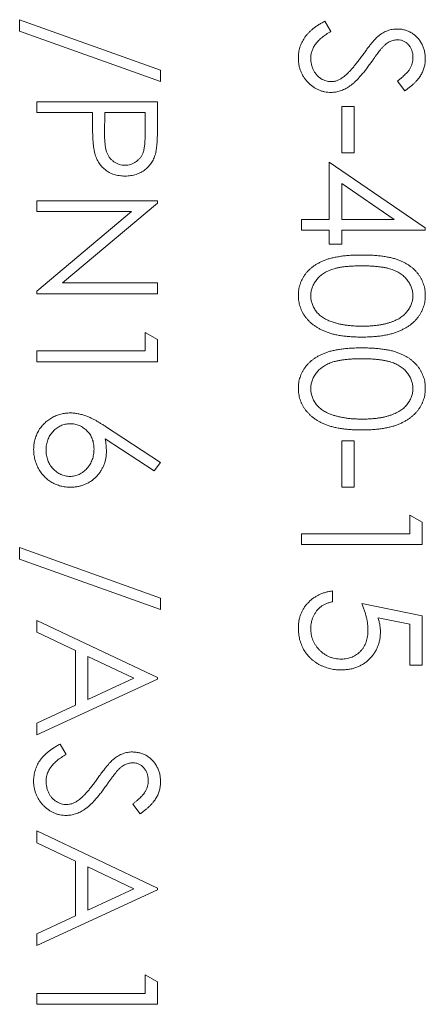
# Model space of a CAD drawing. Header units: millimetres. Extents: x 3 to 533, y -122 to 427.
# Tile 7 of 27: x 89.81 to 94.26, y 286.43 to 297.21. Entities that reach past the tile are written whole.
import ezdxf

# ---------------------------------------------------------------- set-up
doc = ezdxf.new("R2010")
doc.units = ezdxf.units.MM

msp = doc.modelspace()

# ---------------------------------------------------------------- linework, layer by layer
at = {"color": 7, "linetype": 'Continuous', "lineweight": 15}
for p, q in [((89.813, 297.088), (89.813, 297.213)), ((89.813, 297.213), (91.357, 296.66)), ((93.155, 297.196), (93.222, 297.084)), ((91.357, 296.535), (89.813, 297.088)), ((91.357, 296.66), (91.357, 296.535)), ((94.033, 296.433), (93.952, 296.54)), ((90, 296.314), (91.323, 296.314)), ((90, 296.195), (90, 296.314)), ((91.323, 296.314), (91.323, 296.055)), ((93.341, 296.263), (93.477, 296.263)), ((93.341, 295.754), (93.341, 296.263)), ((93.477, 296.263), (93.477, 295.754)), ((90.611, 296.195), (90, 296.195)), ((90.611, 296.101), (90.611, 296.195)), ((90.746, 296.195), (90.743, 295.964)), ((91.187, 296.195), (90.746, 296.195)), ((91.187, 295.953), (91.187, 296.195)), ((93.477, 295.754), (93.341, 295.754)), ((93.205, 295.653), (94.257, 294.931)), ((93.205, 295.025), (93.205, 295.653)), ((93.341, 295.419), (93.341, 295.025)), ((93.916, 295.025), (93.341, 295.419)), ((90, 295.229), (91.323, 295.229)), ((90, 295.11), (90, 295.229)), ((91.323, 295.204), (90.282, 294.33)), ((91.323, 295.229), (91.323, 295.204)), ((90, 294.238), (91.039, 295.11)), ((91.039, 295.11), (90, 295.11)), ((92.9, 295.025), (93.205, 295.025)), ((92.9, 294.906), (92.9, 295.025)), ((93.341, 295.025), (93.916, 295.025)), ((94.257, 294.931), (94.257, 294.906)), ((93.205, 294.906), (92.9, 294.906)), ((93.205, 294.754), (93.205, 294.906)), ((93.341, 294.906), (93.341, 294.754)), ((94.257, 294.906), (93.341, 294.906)), ((93.341, 294.754), (93.205, 294.754)), ((90.282, 294.33), (91.323, 294.33)), ((91.323, 294.33), (91.323, 294.211)), ((90, 294.211), (90, 294.238)), ((91.323, 294.211), (90, 294.211)), ((91.187, 293.787), (91.323, 293.709)), ((91.187, 293.584), (91.187, 293.787)), ((91.323, 293.709), (91.323, 293.465)), ((90, 293.584), (91.187, 293.584)), ((90, 293.465), (90, 293.584)), ((91.323, 293.465), (90, 293.465)), ((90.753, 292.757), (91.357, 292.362)), ((91.285, 292.271), (90.751, 292.62)), ((93.341, 292.6), (93.477, 292.6)), ((93.341, 292.091), (93.341, 292.6)), ((93.477, 292.6), (93.477, 292.091)), ((91.357, 292.362), (91.285, 292.271)), ((93.477, 292.091), (93.341, 292.091)), ((94.087, 291.786), (94.223, 291.708)), ((94.087, 291.582), (94.087, 291.786)), ((94.223, 291.708), (94.223, 291.463)), ((92.9, 291.582), (94.087, 291.582)), ((92.9, 291.463), (92.9, 291.582)), ((94.223, 291.463), (92.9, 291.463)), ((89.813, 291.304), (89.813, 291.43)), ((89.813, 291.43), (91.357, 290.876)), ((91.357, 290.751), (89.813, 291.304)), ((93.239, 290.955), (93.239, 290.836)), ((91.357, 290.876), (91.357, 290.751)), ((93.561, 290.819), (94.223, 290.683)), ((90, 290.503), (90, 290.632)), ((90, 290.632), (91.323, 290.005)), ((94.087, 290.591), (93.739, 290.662)), ((94.223, 290.683), (94.223, 290.141)), ((90.424, 290.302), (90, 290.503)), ((94.087, 290.141), (94.087, 290.591)), ((90.424, 289.702), (90.424, 290.302)), ((90.56, 290.237), (90.56, 289.764)), ((91.065, 289.998), (90.56, 290.237)), ((94.223, 290.141), (94.087, 290.141)), ((91.323, 289.988), (90, 289.377)), ((90.56, 289.764), (91.065, 289.998)), ((91.323, 290.005), (91.323, 289.988)), ((90, 289.506), (90.424, 289.702)), ((90, 289.377), (90, 289.506)), ((90.255, 289.276), (90.322, 289.164)), ((91.133, 288.512), (91.052, 288.62)), ((90, 288.196), (90, 288.326)), ((90, 288.326), (91.323, 287.698)), ((90.424, 287.995), (90, 288.196)), ((90.424, 287.395), (90.424, 287.995)), ((91.065, 287.691), (90.56, 287.931)), ((90.56, 287.931), (90.56, 287.458)), ((90.56, 287.458), (91.065, 287.691)), ((91.323, 287.698), (91.323, 287.681)), ((91.323, 287.681), (90, 287.071)), ((90, 287.2), (90.424, 287.395)), ((90, 287.071), (90, 287.2)), ((91.187, 286.748), (91.323, 286.671)), ((91.187, 286.545), (91.187, 286.748)), ((91.323, 286.671), (91.323, 286.426)), ((90, 286.545), (91.187, 286.545)), ((90, 286.426), (90, 286.545)), ((91.323, 286.426), (90, 286.426))]:
    msp.add_line(p, q, dxfattribs=at)
for points, knots in [([(92.866, 296.794), (92.866, 296.804), (92.867, 296.824), (92.87, 296.853), (92.875, 296.882), (92.882, 296.91), (92.892, 296.937), (92.903, 296.963), (92.917, 296.989), (92.932, 297.014), (92.951, 297.039), (92.972, 297.063), (92.995, 297.087), (93.022, 297.11), (93.051, 297.132), (93.083, 297.154), (93.118, 297.176), (93.143, 297.189), (93.155, 297.196)], [0, 0, 0, 0, 0.057208, 0.113696, 0.169178, 0.224159, 0.27872, 0.333794, 0.389241, 0.445822, 0.503704, 0.564294, 0.627975, 0.695038, 0.765373, 0.839611, 0.917538, 1, 1, 1, 1]), ([(93.222, 297.084), (93.205, 297.074), (93.171, 297.054), (93.126, 297.021), (93.088, 296.986), (93.057, 296.95), (93.032, 296.913), (93.015, 296.875), (93.004, 296.835), (93.002, 296.807), (93.002, 296.794)], [0, 0, 0, 0, 0.159004, 0.304646, 0.438547, 0.562322, 0.677433, 0.786897, 0.893611, 1, 1, 1, 1]), ([(93.747, 297.037), (93.754, 297.043), (93.77, 297.055), (93.794, 297.07), (93.818, 297.083), (93.843, 297.093), (93.869, 297.101), (93.895, 297.107), (93.921, 297.111), (93.939, 297.111), (93.948, 297.111)], [0, 0, 0, 0, 0.133507, 0.262559, 0.388264, 0.512667, 0.633722, 0.755394, 0.877553, 1, 1, 1, 1]), ([(93.948, 297.111), (93.962, 297.111), (93.99, 297.11), (94.03, 297.102), (94.069, 297.089), (94.105, 297.07), (94.139, 297.047), (94.169, 297.02), (94.195, 296.987), (94.217, 296.951), (94.235, 296.913), (94.248, 296.872), (94.255, 296.829), (94.256, 296.8), (94.257, 296.785)], [0, 0, 0, 0, 0.083785, 0.16578, 0.24628, 0.327461, 0.408797, 0.489715, 0.571376, 0.655523, 0.741019, 0.826547, 0.911989, 1, 1, 1, 1]), ([(93.567, 296.821), (93.577, 296.834), (93.596, 296.861), (93.624, 296.898), (93.649, 296.932), (93.673, 296.961), (93.694, 296.986), (93.713, 297.007), (93.731, 297.024), (93.742, 297.033), (93.747, 297.037)], [0, 0, 0, 0, 0.181535, 0.347082, 0.495568, 0.628357, 0.74552, 0.845831, 0.930782, 1, 1, 1, 1]), ([(93.954, 296.993), (93.947, 296.992), (93.932, 296.992), (93.911, 296.988), (93.891, 296.983), (93.87, 296.974), (93.849, 296.963), (93.827, 296.947), (93.805, 296.928), (93.79, 296.913), (93.783, 296.905)], [0, 0, 0, 0, 0.107285, 0.214746, 0.322939, 0.434116, 0.553412, 0.686073, 0.834256, 1, 1, 1, 1]), ([(94.121, 296.799), (94.121, 296.812), (94.12, 296.839), (94.11, 296.876), (94.095, 296.91), (94.074, 296.939), (94.048, 296.963), (94.019, 296.98), (93.987, 296.991), (93.965, 296.992), (93.954, 296.993)], [0, 0, 0, 0, 0.143073, 0.275903, 0.402371, 0.528414, 0.650356, 0.765895, 0.880774, 1, 1, 1, 1]), ([(93.783, 296.905), (93.78, 296.902), (93.774, 296.896), (93.764, 296.883), (93.752, 296.866), (93.736, 296.846), (93.718, 296.822), (93.698, 296.794), (93.676, 296.762), (93.659, 296.739), (93.651, 296.728)], [0, 0, 0, 0, 0.0525943, 0.124952, 0.2180939, 0.3335024, 0.4687892, 0.6249376, 0.801683, 1, 1, 1, 1]), ([(93.224, 296.416), (93.212, 296.416), (93.189, 296.417), (93.154, 296.422), (93.121, 296.431), (93.089, 296.443), (93.057, 296.458), (93.028, 296.478), (92.999, 296.5), (92.972, 296.526), (92.947, 296.554), (92.926, 296.584), (92.907, 296.615), (92.892, 296.648), (92.881, 296.682), (92.872, 296.718), (92.867, 296.755), (92.866, 296.781), (92.866, 296.794)], [0, 0, 0, 0, 0.061484, 0.121775, 0.18092, 0.240256, 0.300114, 0.361146, 0.423501, 0.488669, 0.553954, 0.617581, 0.680238, 0.742187, 0.804663, 0.868259, 0.93302, 1, 1, 1, 1]), ([(93.002, 296.794), (93.002, 296.782), (93.003, 296.759), (93.009, 296.725), (93.018, 296.692), (93.032, 296.661), (93.048, 296.632), (93.068, 296.607), (93.09, 296.584), (93.115, 296.566), (93.141, 296.553), (93.169, 296.542), (93.197, 296.536), (93.216, 296.535), (93.226, 296.535)], [0, 0, 0, 0, 0.091264, 0.18093, 0.270088, 0.360156, 0.448343, 0.532666, 0.613834, 0.693982, 0.772716, 0.849335, 0.923967, 1, 1, 1, 1]), ([(93.356, 296.582), (93.363, 296.588), (93.379, 296.6), (93.403, 296.622), (93.427, 296.647), (93.454, 296.675), (93.48, 296.707), (93.508, 296.741), (93.537, 296.78), (93.557, 296.807), (93.567, 296.821)], [0, 0, 0, 0, 0.0902792, 0.1895299, 0.2991979, 0.4189259, 0.5483763, 0.6881364, 0.8390835, 1, 1, 1, 1]), ([(93.952, 296.54), (93.96, 296.547), (93.976, 296.559), (93.998, 296.578), (94.019, 296.596), (94.037, 296.614), (94.053, 296.63), (94.067, 296.646), (94.079, 296.661), (94.091, 296.68), (94.103, 296.704), (94.114, 296.735), (94.12, 296.766), (94.121, 296.788), (94.121, 296.799)], [0, 0, 0, 0, 0.098469, 0.189629, 0.274184, 0.352183, 0.423199, 0.488551, 0.548473, 0.60144, 0.701198, 0.799592, 0.898545, 1, 1, 1, 1]), ([(94.257, 296.785), (94.256, 296.77), (94.255, 296.739), (94.246, 296.693), (94.231, 296.649), (94.213, 296.614), (94.196, 296.586), (94.18, 296.565), (94.161, 296.544), (94.141, 296.522), (94.117, 296.5), (94.092, 296.478), (94.063, 296.455), (94.043, 296.44), (94.033, 296.433)], [0, 0, 0, 0, 0.107233, 0.213252, 0.31883, 0.426794, 0.483646, 0.543604, 0.608308, 0.677127, 0.750686, 0.828713, 0.91219, 1, 1, 1, 1]), ([(93.651, 296.728), (93.641, 296.713), (93.62, 296.685), (93.59, 296.646), (93.56, 296.61), (93.531, 296.578), (93.504, 296.549), (93.477, 296.523), (93.45, 296.501), (93.417, 296.477), (93.376, 296.453), (93.325, 296.432), (93.275, 296.418), (93.241, 296.417), (93.224, 296.416)], [0, 0, 0, 0, 0.096972, 0.187773, 0.272396, 0.351321, 0.424335, 0.491909, 0.554233, 0.611268, 0.716348, 0.81454, 0.908495, 1, 1, 1, 1]), ([(93.226, 296.535), (93.237, 296.535), (93.259, 296.536), (93.292, 296.546), (93.325, 296.561), (93.345, 296.575), (93.356, 296.582)], [0, 0, 0, 0, 0.234723, 0.477158, 0.728556, 1, 1, 1, 1]), ([(90.632, 295.764), (90.631, 295.772), (90.627, 295.79), (90.622, 295.82), (90.619, 295.855), (90.616, 295.895), (90.614, 295.939), (90.612, 295.989), (90.611, 296.043), (90.611, 296.081), (90.611, 296.101)], [0, 0, 0, 0, 0.0751731, 0.1647463, 0.2680169, 0.3859119, 0.5177895, 0.663691, 0.8244132, 1, 1, 1, 1]), ([(91.323, 296.055), (91.323, 296.037), (91.323, 296.003), (91.322, 295.954), (91.32, 295.909), (91.318, 295.869), (91.316, 295.834), (91.312, 295.803), (91.308, 295.776), (91.305, 295.761), (91.303, 295.753)], [0, 0, 0, 0, 0.176956, 0.339055, 0.486318, 0.618781, 0.735619, 0.838742, 0.926457, 1, 1, 1, 1]), ([(90.743, 295.964), (90.743, 295.952), (90.743, 295.931), (90.745, 295.899), (90.747, 295.87), (90.749, 295.843), (90.753, 295.818), (90.756, 295.796), (90.762, 295.776), (90.769, 295.753), (90.781, 295.728), (90.798, 295.7), (90.821, 295.676), (90.846, 295.655), (90.874, 295.639), (90.904, 295.627), (90.935, 295.62), (90.957, 295.619), (90.968, 295.619)], [0, 0, 0, 0, 0.072538, 0.140034, 0.202496, 0.260575, 0.313228, 0.361583, 0.404878, 0.444127, 0.5164, 0.586507, 0.655085, 0.724384, 0.793974, 0.861638, 0.930111, 1, 1, 1, 1]), ([(90.968, 295.619), (90.978, 295.619), (90.999, 295.62), (91.03, 295.627), (91.06, 295.639), (91.087, 295.656), (91.112, 295.675), (91.134, 295.699), (91.152, 295.725), (91.163, 295.749), (91.17, 295.771), (91.175, 295.79), (91.179, 295.812), (91.182, 295.835), (91.184, 295.861), (91.186, 295.89), (91.187, 295.921), (91.187, 295.942), (91.187, 295.953)], [0, 0, 0, 0, 0.070044, 0.139238, 0.208197, 0.279173, 0.349987, 0.418354, 0.48761, 0.557411, 0.59533, 0.637964, 0.685913, 0.738185, 0.796103, 0.858517, 0.926658, 1, 1, 1, 1]), ([(90.968, 295.5), (90.957, 295.5), (90.936, 295.501), (90.905, 295.504), (90.875, 295.509), (90.847, 295.517), (90.82, 295.527), (90.795, 295.539), (90.771, 295.553), (90.748, 295.57), (90.728, 295.588), (90.709, 295.608), (90.691, 295.63), (90.676, 295.654), (90.662, 295.679), (90.65, 295.706), (90.64, 295.734), (90.635, 295.754), (90.632, 295.764)], [0, 0, 0, 0, 0.0701189, 0.1371924, 0.2020162, 0.2646314, 0.3261165, 0.3860103, 0.4458118, 0.5052977, 0.5646333, 0.6242826, 0.683902, 0.7439528, 0.8053877, 0.868388, 0.933084, 1, 1, 1, 1]), ([(91.303, 295.753), (91.301, 295.744), (91.296, 295.726), (91.286, 295.7), (91.274, 295.675), (91.261, 295.652), (91.245, 295.63), (91.228, 295.609), (91.209, 295.589), (91.188, 295.571), (91.165, 295.554), (91.141, 295.54), (91.116, 295.528), (91.089, 295.517), (91.061, 295.51), (91.031, 295.504), (91, 295.501), (90.979, 295.5), (90.968, 295.5)], [0, 0, 0, 0, 0.062481, 0.12349, 0.183411, 0.243153, 0.302127, 0.36171, 0.421842, 0.482932, 0.544552, 0.605681, 0.66768, 0.729984, 0.794551, 0.860346, 0.928907, 1, 1, 1, 1]), ([(92.866, 294.193), (92.866, 294.203), (92.867, 294.224), (92.87, 294.254), (92.876, 294.284), (92.884, 294.313), (92.894, 294.341), (92.907, 294.368), (92.922, 294.395), (92.939, 294.421), (92.958, 294.445), (92.98, 294.469), (93.004, 294.49), (93.03, 294.511), (93.058, 294.53), (93.089, 294.548), (93.122, 294.564), (93.157, 294.579), (93.195, 294.592), (93.237, 294.604), (93.282, 294.613), (93.331, 294.621), (93.383, 294.628), (93.439, 294.632), (93.499, 294.635), (93.54, 294.635), (93.561, 294.635)], [0, 0, 0, 0, 0.0337871, 0.0666217, 0.0992849, 0.1313612, 0.1635852, 0.1961039, 0.2289023, 0.2621581, 0.2959912, 0.3302178, 0.3650598, 0.4009507, 0.4376204, 0.4757075, 0.5153807, 0.5564135, 0.5997648, 0.6464242, 0.6964314, 0.7497815, 0.8065733, 0.8674355, 0.9318868, 1, 1, 1, 1]), ([(93.561, 294.635), (93.582, 294.635), (93.623, 294.635), (93.683, 294.632), (93.74, 294.628), (93.792, 294.621), (93.841, 294.614), (93.886, 294.604), (93.928, 294.593), (93.966, 294.58), (94.001, 294.565), (94.033, 294.549), (94.064, 294.531), (94.092, 294.512), (94.118, 294.492), (94.142, 294.47), (94.164, 294.446), (94.183, 294.422), (94.2, 294.396), (94.215, 294.369), (94.228, 294.341), (94.239, 294.313), (94.247, 294.284), (94.253, 294.254), (94.256, 294.224), (94.257, 294.203), (94.257, 294.193)], [0, 0, 0, 0, 0.068595, 0.133246, 0.194313, 0.251279, 0.304513, 0.354235, 0.400481, 0.443411, 0.484015, 0.523252, 0.561042, 0.5979, 0.633518, 0.668314, 0.702496, 0.736685, 0.770293, 0.803437, 0.835913, 0.86846, 0.900847, 0.933467, 0.966258, 1, 1, 1, 1]), ([(93.561, 294.516), (93.544, 294.516), (93.509, 294.516), (93.46, 294.514), (93.413, 294.511), (93.37, 294.507), (93.33, 294.501), (93.294, 294.494), (93.26, 294.486), (93.23, 294.476), (93.203, 294.465), (93.177, 294.453), (93.153, 294.44), (93.131, 294.426), (93.111, 294.41), (93.092, 294.394), (93.075, 294.376), (93.055, 294.35), (93.034, 294.317), (93.015, 294.275), (93.004, 294.233), (93.002, 294.203), (93.002, 294.189)], [0, 0, 0, 0, 0.072951, 0.141584, 0.205926, 0.265301, 0.320597, 0.371817, 0.41879, 0.461699, 0.502134, 0.540804, 0.578181, 0.614297, 0.649678, 0.684299, 0.718359, 0.752081, 0.817652, 0.879722, 0.939966, 1, 1, 1, 1]), ([(94.121, 294.189), (94.12, 294.203), (94.119, 294.233), (94.108, 294.276), (94.089, 294.317), (94.068, 294.35), (94.049, 294.376), (94.031, 294.393), (94.013, 294.41), (93.992, 294.426), (93.97, 294.44), (93.946, 294.453), (93.921, 294.465), (93.893, 294.476), (93.863, 294.486), (93.83, 294.494), (93.793, 294.501), (93.753, 294.506), (93.71, 294.511), (93.664, 294.514), (93.614, 294.516), (93.579, 294.516), (93.561, 294.516)], [0, 0, 0, 0, 0.060387, 0.120883, 0.182755, 0.247811, 0.281299, 0.315088, 0.349702, 0.384857, 0.420966, 0.458511, 0.497175, 0.537602, 0.580503, 0.627468, 0.678388, 0.733983, 0.793747, 0.857714, 0.926698, 1, 1, 1, 1]), ([(93.561, 293.736), (93.541, 293.736), (93.501, 293.737), (93.444, 293.739), (93.389, 293.744), (93.338, 293.75), (93.29, 293.759), (93.245, 293.769), (93.203, 293.781), (93.164, 293.795), (93.128, 293.811), (93.095, 293.828), (93.064, 293.846), (93.034, 293.866), (93.007, 293.887), (92.983, 293.91), (92.961, 293.934), (92.941, 293.96), (92.923, 293.986), (92.908, 294.013), (92.895, 294.042), (92.884, 294.07), (92.876, 294.1), (92.871, 294.13), (92.867, 294.161), (92.866, 294.182), (92.866, 294.193)], [0, 0, 0, 0, 0.065063, 0.126773, 0.185516, 0.240765, 0.29298, 0.34225, 0.388919, 0.432776, 0.474628, 0.514775, 0.553606, 0.591426, 0.628028, 0.663804, 0.698984, 0.733591, 0.767628, 0.801208, 0.834264, 0.866981, 0.89972, 0.932702, 0.966176, 1, 1, 1, 1]), ([(93.002, 294.189), (93.002, 294.174), (93.004, 294.145), (93.015, 294.102), (93.033, 294.061), (93.054, 294.028), (93.073, 294.003), (93.09, 293.986), (93.109, 293.969), (93.129, 293.954), (93.152, 293.94), (93.176, 293.927), (93.202, 293.915), (93.22, 293.908), (93.229, 293.905)], [0, 0, 0, 0, 0.112813, 0.225394, 0.339595, 0.459675, 0.521735, 0.583926, 0.648174, 0.713881, 0.781004, 0.851451, 0.924051, 1, 1, 1, 1]), ([(94.257, 294.193), (94.257, 294.182), (94.256, 294.161), (94.253, 294.13), (94.247, 294.1), (94.239, 294.071), (94.228, 294.042), (94.215, 294.014), (94.2, 293.987), (94.183, 293.961), (94.163, 293.935), (94.141, 293.911), (94.116, 293.889), (94.09, 293.867), (94.061, 293.848), (94.029, 293.829), (93.995, 293.812), (93.959, 293.796), (93.92, 293.782), (93.879, 293.769), (93.833, 293.759), (93.785, 293.751), (93.733, 293.744), (93.679, 293.739), (93.621, 293.737), (93.581, 293.736), (93.561, 293.736)], [0, 0, 0, 0, 0.033788, 0.067194, 0.099862, 0.132567, 0.165151, 0.197913, 0.231319, 0.265083, 0.299255, 0.334399, 0.369943, 0.406284, 0.444064, 0.482998, 0.523354, 0.565537, 0.609613, 0.656391, 0.705885, 0.758325, 0.813832, 0.872795, 0.934722, 1, 1, 1, 1]), ([(93.561, 293.855), (93.577, 293.855), (93.608, 293.855), (93.654, 293.857), (93.697, 293.861), (93.738, 293.866), (93.777, 293.872), (93.814, 293.879), (93.848, 293.889), (93.881, 293.899), (93.911, 293.911), (93.939, 293.923), (93.965, 293.937), (93.989, 293.952), (94.011, 293.968), (94.03, 293.985), (94.048, 294.003), (94.068, 294.028), (94.089, 294.061), (94.108, 294.103), (94.119, 294.145), (94.12, 294.174), (94.121, 294.189)], [0, 0, 0, 0, 0.065681, 0.128486, 0.188175, 0.245106, 0.299448, 0.350823, 0.399942, 0.446672, 0.491255, 0.533376, 0.573853, 0.612526, 0.649597, 0.685532, 0.720106, 0.753838, 0.818925, 0.880493, 0.940311, 1, 1, 1, 1]), ([(93.229, 293.905), (93.241, 293.901), (93.265, 293.893), (93.302, 293.882), (93.341, 293.874), (93.381, 293.867), (93.424, 293.862), (93.468, 293.858), (93.514, 293.855), (93.546, 293.855), (93.561, 293.855)], [0, 0, 0, 0, 0.110588, 0.224542, 0.342503, 0.464324, 0.590756, 0.722227, 0.858843, 1, 1, 1, 1]), ([(92.866, 293.175), (92.866, 293.186), (92.867, 293.206), (92.87, 293.237), (92.876, 293.266), (92.884, 293.295), (92.894, 293.323), (92.907, 293.351), (92.922, 293.377), (92.939, 293.403), (92.958, 293.427), (92.98, 293.451), (93.004, 293.473), (93.03, 293.493), (93.058, 293.512), (93.089, 293.53), (93.122, 293.546), (93.157, 293.561), (93.195, 293.575), (93.237, 293.586), (93.282, 293.596), (93.331, 293.604), (93.383, 293.61), (93.439, 293.614), (93.499, 293.617), (93.54, 293.617), (93.561, 293.617)], [0, 0, 0, 0, 0.0337871, 0.0666217, 0.0992849, 0.1313612, 0.1635852, 0.1961039, 0.2289023, 0.2621581, 0.2959912, 0.3302178, 0.3650598, 0.4009507, 0.4376204, 0.4757075, 0.5153807, 0.5564135, 0.5997648, 0.6464242, 0.6964314, 0.7497815, 0.8065733, 0.8674355, 0.9318868, 1, 1, 1, 1]), ([(93.561, 293.617), (93.582, 293.617), (93.623, 293.617), (93.683, 293.614), (93.74, 293.61), (93.792, 293.604), (93.841, 293.596), (93.886, 293.587), (93.928, 293.575), (93.966, 293.562), (94.001, 293.547), (94.033, 293.531), (94.064, 293.513), (94.092, 293.495), (94.118, 293.474), (94.142, 293.452), (94.164, 293.429), (94.183, 293.404), (94.2, 293.378), (94.215, 293.351), (94.228, 293.324), (94.239, 293.295), (94.247, 293.266), (94.253, 293.237), (94.256, 293.206), (94.257, 293.186), (94.257, 293.175)], [0, 0, 0, 0, 0.068595, 0.133246, 0.194313, 0.251279, 0.304513, 0.354235, 0.400481, 0.443411, 0.484015, 0.523252, 0.561042, 0.5979, 0.633518, 0.668314, 0.702496, 0.736685, 0.770293, 0.803437, 0.835913, 0.86846, 0.900847, 0.933467, 0.966258, 1, 1, 1, 1]), ([(93.561, 293.499), (93.544, 293.499), (93.509, 293.499), (93.46, 293.496), (93.413, 293.493), (93.37, 293.489), (93.33, 293.483), (93.294, 293.476), (93.26, 293.468), (93.23, 293.459), (93.203, 293.448), (93.177, 293.436), (93.153, 293.423), (93.131, 293.408), (93.111, 293.393), (93.092, 293.376), (93.075, 293.358), (93.055, 293.333), (93.034, 293.3), (93.015, 293.258), (93.004, 293.215), (93.002, 293.186), (93.002, 293.171)], [0, 0, 0, 0, 0.072951, 0.141584, 0.205926, 0.265301, 0.320597, 0.371817, 0.41879, 0.461699, 0.502134, 0.540804, 0.578181, 0.614297, 0.649678, 0.684299, 0.718359, 0.752081, 0.817652, 0.879722, 0.939966, 1, 1, 1, 1]), ([(94.121, 293.171), (94.12, 293.186), (94.119, 293.215), (94.108, 293.258), (94.089, 293.3), (94.068, 293.333), (94.049, 293.358), (94.031, 293.376), (94.013, 293.393), (93.992, 293.408), (93.97, 293.422), (93.946, 293.436), (93.921, 293.447), (93.893, 293.458), (93.863, 293.468), (93.83, 293.476), (93.793, 293.483), (93.753, 293.489), (93.71, 293.493), (93.664, 293.496), (93.614, 293.499), (93.579, 293.499), (93.561, 293.499)], [0, 0, 0, 0, 0.060387, 0.120883, 0.182755, 0.247811, 0.281299, 0.315088, 0.349702, 0.384857, 0.420966, 0.458511, 0.497175, 0.537602, 0.580503, 0.627468, 0.678388, 0.733983, 0.793747, 0.857714, 0.926698, 1, 1, 1, 1]), ([(93.561, 292.719), (93.541, 292.719), (93.501, 292.719), (93.444, 292.722), (93.389, 292.727), (93.338, 292.733), (93.29, 292.741), (93.245, 292.752), (93.203, 292.763), (93.164, 292.778), (93.128, 292.793), (93.095, 292.81), (93.064, 292.828), (93.034, 292.848), (93.007, 292.87), (92.983, 292.893), (92.961, 292.917), (92.941, 292.942), (92.923, 292.969), (92.908, 292.996), (92.895, 293.024), (92.884, 293.053), (92.876, 293.082), (92.871, 293.113), (92.867, 293.144), (92.866, 293.165), (92.866, 293.175)], [0, 0, 0, 0, 0.065063, 0.126773, 0.185516, 0.240765, 0.29298, 0.34225, 0.388919, 0.432776, 0.474628, 0.514775, 0.553606, 0.591426, 0.628028, 0.663804, 0.698984, 0.733591, 0.767628, 0.801208, 0.834264, 0.866981, 0.89972, 0.932702, 0.966176, 1, 1, 1, 1]), ([(93.002, 293.171), (93.002, 293.157), (93.004, 293.127), (93.015, 293.084), (93.033, 293.043), (93.054, 293.01), (93.073, 292.986), (93.09, 292.968), (93.109, 292.952), (93.129, 292.936), (93.152, 292.922), (93.176, 292.909), (93.202, 292.897), (93.22, 292.891), (93.229, 292.887)], [0, 0, 0, 0, 0.112813, 0.225394, 0.339595, 0.459675, 0.521735, 0.583926, 0.648174, 0.713881, 0.781004, 0.851451, 0.924051, 1, 1, 1, 1]), ([(94.257, 293.175), (94.257, 293.165), (94.256, 293.144), (94.253, 293.113), (94.247, 293.083), (94.239, 293.053), (94.228, 293.024), (94.215, 292.996), (94.2, 292.969), (94.183, 292.943), (94.163, 292.918), (94.141, 292.894), (94.116, 292.871), (94.09, 292.85), (94.061, 292.83), (94.029, 292.811), (93.995, 292.794), (93.959, 292.778), (93.92, 292.764), (93.879, 292.752), (93.833, 292.742), (93.785, 292.733), (93.733, 292.727), (93.679, 292.722), (93.621, 292.719), (93.581, 292.719), (93.561, 292.719)], [0, 0, 0, 0, 0.033788, 0.067194, 0.099862, 0.132567, 0.165151, 0.197913, 0.231319, 0.265083, 0.299255, 0.334399, 0.369943, 0.406284, 0.444064, 0.482998, 0.523354, 0.565537, 0.609613, 0.656391, 0.705885, 0.758325, 0.813832, 0.872795, 0.934722, 1, 1, 1, 1]), ([(93.561, 292.837), (93.577, 292.837), (93.608, 292.838), (93.654, 292.839), (93.697, 292.843), (93.738, 292.848), (93.777, 292.854), (93.814, 292.862), (93.848, 292.871), (93.881, 292.881), (93.911, 292.893), (93.939, 292.906), (93.965, 292.919), (93.989, 292.934), (94.011, 292.95), (94.03, 292.967), (94.048, 292.985), (94.068, 293.011), (94.089, 293.044), (94.108, 293.085), (94.119, 293.128), (94.12, 293.157), (94.121, 293.171)], [0, 0, 0, 0, 0.065681, 0.128486, 0.188175, 0.245106, 0.299448, 0.350823, 0.399942, 0.446672, 0.491255, 0.533376, 0.573853, 0.612526, 0.649597, 0.685532, 0.720106, 0.753838, 0.818925, 0.880493, 0.940311, 1, 1, 1, 1]), ([(89.966, 292.504), (89.967, 292.522), (89.968, 292.557), (89.978, 292.609), (89.995, 292.659), (90.017, 292.707), (90.046, 292.751), (90.081, 292.79), (90.12, 292.824), (90.165, 292.853), (90.213, 292.876), (90.264, 292.893), (90.316, 292.903), (90.351, 292.904), (90.369, 292.905)], [0, 0, 0, 0, 0.084335, 0.167052, 0.249566, 0.33274, 0.415915, 0.497828, 0.580373, 0.6646, 0.749467, 0.83251, 0.915639, 1, 1, 1, 1]), ([(90.369, 292.905), (90.383, 292.905), (90.41, 292.904), (90.452, 292.897), (90.496, 292.887), (90.532, 292.876), (90.562, 292.864), (90.586, 292.854), (90.611, 292.841), (90.638, 292.828), (90.665, 292.812), (90.693, 292.795), (90.723, 292.777), (90.743, 292.764), (90.753, 292.757)], [0, 0, 0, 0, 0.0978182, 0.1997261, 0.3052764, 0.4158115, 0.4744722, 0.5372739, 0.6036574, 0.6742989, 0.7498345, 0.8285985, 0.9123778, 1, 1, 1, 1]), ([(93.229, 292.887), (93.241, 292.883), (93.265, 292.875), (93.302, 292.865), (93.341, 292.857), (93.381, 292.849), (93.424, 292.844), (93.468, 292.84), (93.514, 292.838), (93.546, 292.837), (93.561, 292.837)], [0, 0, 0, 0, 0.110588, 0.224542, 0.342503, 0.464324, 0.590756, 0.722227, 0.858843, 1, 1, 1, 1]), ([(90.364, 292.786), (90.355, 292.786), (90.338, 292.786), (90.312, 292.781), (90.287, 292.775), (90.263, 292.765), (90.24, 292.754), (90.219, 292.739), (90.198, 292.722), (90.178, 292.702), (90.16, 292.681), (90.145, 292.658), (90.131, 292.634), (90.121, 292.609), (90.112, 292.583), (90.106, 292.556), (90.103, 292.527), (90.102, 292.508), (90.102, 292.498)], [0, 0, 0, 0, 0.061842, 0.121262, 0.180746, 0.239231, 0.298308, 0.358183, 0.420359, 0.484792, 0.549938, 0.613718, 0.676681, 0.739154, 0.8022, 0.86674, 0.93205, 1, 1, 1, 1]), ([(90.628, 292.508), (90.627, 292.518), (90.627, 292.538), (90.623, 292.567), (90.617, 292.594), (90.609, 292.62), (90.598, 292.645), (90.585, 292.668), (90.569, 292.69), (90.551, 292.709), (90.532, 292.728), (90.511, 292.743), (90.489, 292.757), (90.466, 292.767), (90.442, 292.776), (90.417, 292.782), (90.391, 292.786), (90.373, 292.786), (90.364, 292.786)], [0, 0, 0, 0, 0.070599, 0.137901, 0.203196, 0.26679, 0.329106, 0.390654, 0.452653, 0.515748, 0.577926, 0.63893, 0.698351, 0.757296, 0.816394, 0.876267, 0.936817, 1, 1, 1, 1]), ([(90.751, 292.62), (90.754, 292.597), (90.761, 292.552), (90.763, 292.506), (90.763, 292.483)], [0, 0, 0, 0, 0.512659, 1, 1, 1, 1]), ([(90.371, 292.091), (90.353, 292.092), (90.316, 292.093), (90.263, 292.103), (90.213, 292.12), (90.165, 292.143), (90.122, 292.172), (90.083, 292.208), (90.048, 292.248), (90.019, 292.294), (89.996, 292.343), (89.979, 292.395), (89.968, 292.449), (89.967, 292.486), (89.966, 292.504)], [0, 0, 0, 0, 0.0859479, 0.1691252, 0.2503991, 0.3322897, 0.4133643, 0.4941723, 0.5760217, 0.660757, 0.7457831, 0.8300436, 0.9140275, 1, 1, 1, 1]), ([(90.102, 292.498), (90.102, 292.488), (90.103, 292.469), (90.106, 292.441), (90.112, 292.413), (90.121, 292.387), (90.131, 292.362), (90.145, 292.338), (90.16, 292.316), (90.178, 292.294), (90.198, 292.274), (90.219, 292.257), (90.24, 292.242), (90.263, 292.231), (90.287, 292.221), (90.312, 292.215), (90.338, 292.21), (90.355, 292.21), (90.364, 292.21)], [0, 0, 0, 0, 0.0679624, 0.1332834, 0.1978353, 0.260892, 0.3233765, 0.3863501, 0.4496377, 0.5147953, 0.5792399, 0.6418142, 0.7013586, 0.7607268, 0.8192221, 0.8787162, 0.9381474, 1, 1, 1, 1]), ([(90.364, 292.21), (90.373, 292.21), (90.391, 292.21), (90.417, 292.215), (90.442, 292.221), (90.466, 292.231), (90.489, 292.244), (90.511, 292.259), (90.532, 292.277), (90.551, 292.297), (90.569, 292.319), (90.585, 292.343), (90.598, 292.368), (90.609, 292.394), (90.617, 292.421), (90.623, 292.449), (90.627, 292.478), (90.627, 292.498), (90.628, 292.508)], [0, 0, 0, 0, 0.061138, 0.119994, 0.178225, 0.236256, 0.294929, 0.354716, 0.41673, 0.480664, 0.545832, 0.609758, 0.672971, 0.736017, 0.799839, 0.864775, 0.931088, 1, 1, 1, 1]), ([(90.763, 292.483), (90.763, 292.47), (90.762, 292.444), (90.757, 292.405), (90.748, 292.367), (90.735, 292.332), (90.719, 292.298), (90.7, 292.265), (90.677, 292.234), (90.651, 292.205), (90.622, 292.178), (90.591, 292.155), (90.558, 292.135), (90.524, 292.119), (90.488, 292.107), (90.451, 292.097), (90.411, 292.092), (90.385, 292.091), (90.371, 292.091)], [0, 0, 0, 0, 0.065231, 0.128405, 0.190067, 0.250943, 0.311546, 0.372863, 0.435024, 0.499072, 0.563091, 0.62551, 0.68668, 0.747283, 0.808563, 0.870742, 0.934341, 1, 1, 1, 1]), ([(92.866, 290.551), (92.866, 290.564), (92.867, 290.59), (92.872, 290.628), (92.88, 290.665), (92.892, 290.7), (92.906, 290.733), (92.924, 290.764), (92.945, 290.795), (92.97, 290.823), (92.996, 290.849), (93.026, 290.873), (93.056, 290.893), (93.089, 290.911), (93.124, 290.927), (93.161, 290.939), (93.199, 290.948), (93.226, 290.953), (93.239, 290.955)], [0, 0, 0, 0, 0.065421, 0.128708, 0.190236, 0.250724, 0.310637, 0.370766, 0.431615, 0.493523, 0.555883, 0.617342, 0.678668, 0.740711, 0.802985, 0.866803, 0.932347, 1, 1, 1, 1]), ([(93.239, 290.836), (93.227, 290.833), (93.202, 290.827), (93.168, 290.815), (93.138, 290.8), (93.111, 290.782), (93.087, 290.761), (93.066, 290.736), (93.047, 290.709), (93.031, 290.679), (93.018, 290.647), (93.009, 290.613), (93.003, 290.579), (93.002, 290.556), (93.002, 290.544)], [0, 0, 0, 0, 0.094687, 0.181994, 0.264377, 0.34218, 0.418618, 0.496509, 0.577369, 0.661511, 0.746733, 0.831258, 0.915206, 1, 1, 1, 1]), ([(93.629, 290.527), (93.629, 290.538), (93.629, 290.559), (93.625, 290.591), (93.62, 290.625), (93.613, 290.661), (93.603, 290.698), (93.591, 290.737), (93.577, 290.778), (93.567, 290.805), (93.561, 290.819)], [0, 0, 0, 0, 0.102203, 0.211023, 0.3251, 0.446502, 0.573788, 0.708901, 0.850358, 1, 1, 1, 1]), ([(93.739, 290.662), (93.743, 290.648), (93.751, 290.621), (93.759, 290.581), (93.764, 290.543), (93.765, 290.518), (93.765, 290.506)], [0, 0, 0, 0, 0.2750684, 0.5329015, 0.7739735, 1, 1, 1, 1]), ([(93.332, 290.09), (93.321, 290.09), (93.3, 290.09), (93.268, 290.093), (93.237, 290.098), (93.207, 290.104), (93.177, 290.113), (93.148, 290.123), (93.12, 290.136), (93.092, 290.15), (93.065, 290.165), (93.04, 290.183), (93.017, 290.201), (92.995, 290.221), (92.975, 290.242), (92.957, 290.264), (92.939, 290.288), (92.924, 290.313), (92.91, 290.339), (92.899, 290.367), (92.888, 290.395), (92.88, 290.424), (92.874, 290.454), (92.87, 290.486), (92.866, 290.518), (92.866, 290.54), (92.866, 290.551)], [0, 0, 0, 0, 0.0440145, 0.0874341, 0.1301184, 0.1725537, 0.2145548, 0.2562981, 0.2984382, 0.340849, 0.3827152, 0.423924, 0.4642462, 0.5040737, 0.5438619, 0.5835667, 0.6230943, 0.6632291, 0.7035513, 0.7439379, 0.7845413, 0.8257501, 0.8677574, 0.9107452, 0.9549144, 1, 1, 1, 1]), ([(93.002, 290.544), (93.002, 290.533), (93.003, 290.511), (93.007, 290.478), (93.015, 290.446), (93.025, 290.416), (93.039, 290.386), (93.056, 290.359), (93.075, 290.332), (93.097, 290.307), (93.122, 290.284), (93.148, 290.264), (93.176, 290.247), (93.205, 290.232), (93.236, 290.222), (93.269, 290.214), (93.302, 290.209), (93.325, 290.209), (93.337, 290.208)], [0, 0, 0, 0, 0.064207, 0.126425, 0.18768, 0.248216, 0.308305, 0.369661, 0.431699, 0.495947, 0.559758, 0.622295, 0.683911, 0.745092, 0.80674, 0.869087, 0.93329, 1, 1, 1, 1]), ([(93.765, 290.506), (93.765, 290.491), (93.764, 290.462), (93.758, 290.42), (93.748, 290.379), (93.735, 290.341), (93.718, 290.304), (93.697, 290.27), (93.672, 290.237), (93.644, 290.207), (93.612, 290.179), (93.579, 290.155), (93.543, 290.135), (93.505, 290.118), (93.465, 290.105), (93.422, 290.096), (93.378, 290.091), (93.348, 290.09), (93.332, 290.09)], [0, 0, 0, 0, 0.065808, 0.129394, 0.190894, 0.251281, 0.310815, 0.370371, 0.430768, 0.492881, 0.555104, 0.616067, 0.677256, 0.73826, 0.800762, 0.864778, 0.931045, 1, 1, 1, 1]), ([(93.337, 290.208), (93.348, 290.209), (93.369, 290.209), (93.399, 290.213), (93.428, 290.22), (93.455, 290.23), (93.481, 290.242), (93.505, 290.257), (93.528, 290.275), (93.549, 290.295), (93.568, 290.317), (93.584, 290.342), (93.598, 290.369), (93.61, 290.397), (93.618, 290.427), (93.625, 290.459), (93.629, 290.493), (93.629, 290.516), (93.629, 290.527)], [0, 0, 0, 0, 0.065351, 0.127916, 0.18836, 0.247216, 0.30563, 0.36377, 0.422661, 0.482687, 0.5433, 0.604118, 0.664965, 0.727413, 0.791468, 0.858055, 0.927037, 1, 1, 1, 1]), ([(89.966, 288.873), (89.966, 288.883), (89.967, 288.903), (89.97, 288.932), (89.975, 288.961), (89.982, 288.989), (89.992, 289.016), (90.003, 289.043), (90.017, 289.069), (90.032, 289.094), (90.051, 289.119), (90.072, 289.142), (90.095, 289.166), (90.122, 289.189), (90.151, 289.212), (90.183, 289.233), (90.218, 289.255), (90.243, 289.269), (90.255, 289.276)], [0, 0, 0, 0, 0.0572083, 0.1136961, 0.1691779, 0.2241592, 0.2787199, 0.3337942, 0.3892415, 0.4458221, 0.5037043, 0.5642939, 0.6279754, 0.6950383, 0.7653727, 0.8396114, 0.9175378, 1, 1, 1, 1]), ([(90.322, 289.164), (90.305, 289.153), (90.271, 289.133), (90.226, 289.1), (90.188, 289.066), (90.157, 289.03), (90.132, 288.993), (90.115, 288.954), (90.104, 288.914), (90.102, 288.887), (90.102, 288.873)], [0, 0, 0, 0, 0.159004, 0.304646, 0.438547, 0.562322, 0.677433, 0.786897, 0.893611, 1, 1, 1, 1]), ([(90.667, 288.9), (90.677, 288.914), (90.696, 288.941), (90.724, 288.978), (90.749, 289.011), (90.773, 289.04), (90.794, 289.065), (90.813, 289.087), (90.831, 289.103), (90.842, 289.113), (90.847, 289.117)], [0, 0, 0, 0, 0.181535, 0.347082, 0.495568, 0.628357, 0.74552, 0.845831, 0.930782, 1, 1, 1, 1]), ([(90.847, 289.117), (90.854, 289.123), (90.87, 289.134), (90.894, 289.149), (90.918, 289.162), (90.943, 289.172), (90.969, 289.181), (90.995, 289.187), (91.021, 289.19), (91.039, 289.191), (91.048, 289.191)], [0, 0, 0, 0, 0.133507, 0.262559, 0.388264, 0.512667, 0.633722, 0.755394, 0.877553, 1, 1, 1, 1]), ([(91.048, 289.191), (91.062, 289.19), (91.09, 289.189), (91.13, 289.181), (91.169, 289.168), (91.205, 289.15), (91.239, 289.126), (91.269, 289.099), (91.295, 289.067), (91.317, 289.031), (91.335, 288.992), (91.348, 288.951), (91.355, 288.908), (91.356, 288.879), (91.357, 288.865)], [0, 0, 0, 0, 0.083785, 0.16578, 0.24628, 0.327461, 0.408797, 0.489715, 0.571376, 0.655523, 0.741019, 0.826547, 0.911989, 1, 1, 1, 1]), ([(90.883, 288.985), (90.88, 288.982), (90.874, 288.975), (90.864, 288.962), (90.852, 288.946), (90.836, 288.926), (90.818, 288.901), (90.798, 288.873), (90.776, 288.842), (90.759, 288.819), (90.751, 288.807)], [0, 0, 0, 0, 0.052594, 0.124952, 0.218094, 0.333502, 0.468789, 0.624938, 0.801683, 1, 1, 1, 1]), ([(91.054, 289.072), (91.047, 289.072), (91.032, 289.072), (91.011, 289.067), (90.991, 289.062), (90.97, 289.054), (90.949, 289.042), (90.927, 289.027), (90.905, 289.007), (90.89, 288.993), (90.883, 288.985)], [0, 0, 0, 0, 0.107285, 0.214746, 0.322939, 0.434116, 0.553412, 0.686073, 0.834256, 1, 1, 1, 1]), ([(91.221, 288.878), (91.221, 288.892), (91.22, 288.918), (91.21, 288.955), (91.195, 288.989), (91.174, 289.018), (91.148, 289.042), (91.119, 289.06), (91.087, 289.07), (91.065, 289.071), (91.054, 289.072)], [0, 0, 0, 0, 0.143073, 0.275903, 0.402371, 0.528414, 0.650356, 0.765895, 0.880774, 1, 1, 1, 1]), ([(90.324, 288.495), (90.312, 288.496), (90.289, 288.496), (90.254, 288.502), (90.221, 288.51), (90.189, 288.523), (90.157, 288.538), (90.128, 288.557), (90.099, 288.58), (90.072, 288.605), (90.047, 288.633), (90.026, 288.663), (90.007, 288.695), (89.992, 288.727), (89.981, 288.762), (89.972, 288.798), (89.967, 288.835), (89.966, 288.86), (89.966, 288.873)], [0, 0, 0, 0, 0.061484, 0.121775, 0.18092, 0.240256, 0.300114, 0.361146, 0.423501, 0.488669, 0.553954, 0.617581, 0.680238, 0.742187, 0.804663, 0.868259, 0.93302, 1, 1, 1, 1]), ([(90.102, 288.873), (90.102, 288.862), (90.103, 288.839), (90.109, 288.805), (90.118, 288.772), (90.132, 288.741), (90.148, 288.712), (90.168, 288.686), (90.19, 288.664), (90.215, 288.646), (90.241, 288.632), (90.269, 288.621), (90.297, 288.615), (90.316, 288.615), (90.326, 288.614)], [0, 0, 0, 0, 0.091264, 0.18093, 0.270088, 0.360156, 0.448343, 0.532666, 0.613834, 0.693982, 0.772716, 0.849335, 0.923967, 1, 1, 1, 1]), ([(90.456, 288.662), (90.463, 288.667), (90.479, 288.68), (90.503, 288.701), (90.527, 288.726), (90.554, 288.754), (90.58, 288.786), (90.608, 288.821), (90.637, 288.859), (90.657, 288.886), (90.667, 288.9)], [0, 0, 0, 0, 0.0902792, 0.1895299, 0.2991979, 0.4189259, 0.5483763, 0.6881364, 0.8390835, 1, 1, 1, 1]), ([(91.052, 288.62), (91.06, 288.626), (91.076, 288.639), (91.098, 288.658), (91.119, 288.675), (91.137, 288.693), (91.153, 288.709), (91.167, 288.725), (91.179, 288.741), (91.191, 288.76), (91.203, 288.784), (91.214, 288.814), (91.22, 288.846), (91.221, 288.867), (91.221, 288.878)], [0, 0, 0, 0, 0.098469, 0.189629, 0.274184, 0.352183, 0.423199, 0.488551, 0.548473, 0.60144, 0.701198, 0.799592, 0.898545, 1, 1, 1, 1]), ([(90.751, 288.807), (90.741, 288.793), (90.72, 288.765), (90.69, 288.725), (90.66, 288.689), (90.631, 288.657), (90.604, 288.628), (90.577, 288.603), (90.55, 288.58), (90.517, 288.557), (90.476, 288.532), (90.425, 288.511), (90.375, 288.498), (90.341, 288.496), (90.324, 288.495)], [0, 0, 0, 0, 0.096972, 0.187773, 0.272396, 0.351321, 0.424335, 0.491909, 0.554233, 0.611268, 0.716348, 0.81454, 0.908495, 1, 1, 1, 1]), ([(91.357, 288.865), (91.356, 288.849), (91.355, 288.818), (91.346, 288.773), (91.331, 288.729), (91.313, 288.693), (91.296, 288.666), (91.28, 288.645), (91.261, 288.623), (91.241, 288.601), (91.217, 288.58), (91.192, 288.557), (91.163, 288.534), (91.143, 288.52), (91.133, 288.512)], [0, 0, 0, 0, 0.107233, 0.213252, 0.31883, 0.426794, 0.483646, 0.543604, 0.608308, 0.677127, 0.750686, 0.828713, 0.91219, 1, 1, 1, 1]), ([(90.326, 288.614), (90.337, 288.615), (90.359, 288.616), (90.392, 288.625), (90.425, 288.64), (90.445, 288.654), (90.456, 288.662)], [0, 0, 0, 0, 0.234723, 0.477158, 0.728556, 1, 1, 1, 1])]:
    msp.add_open_spline(points, degree=3, knots=knots, dxfattribs=at)

doc.saveas('drawing.dxf')
